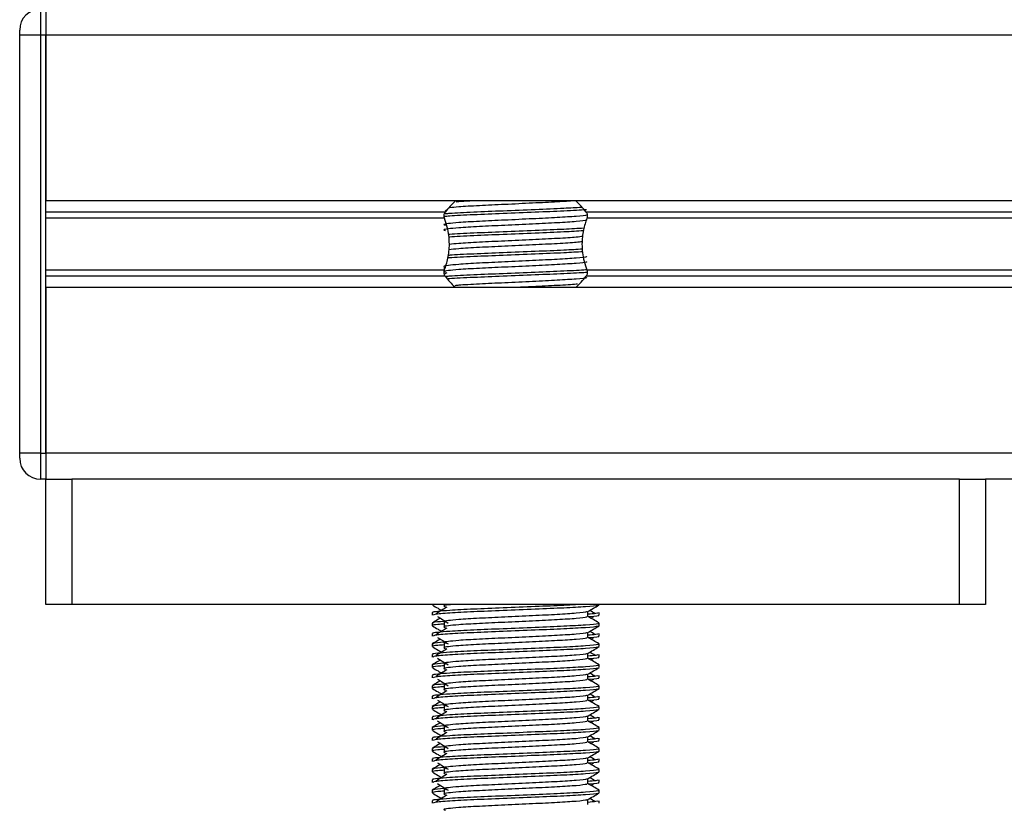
# Model space of a CAD drawing. Header units: millimetres. Extents: x 0 to 420, y 0 to 297.
# Tile 72 of 98: x 296.7 to 301.15, y 198.17 to 201.71. Entities that reach past the tile are written whole.
import ezdxf

# ---------------------------------------------------------------- set-up
doc = ezdxf.new("R2010")
doc.units = ezdxf.units.MM

msp = doc.modelspace()

# ---------------------------------------------------------------- linework, layer by layer
at = {"color": 7, "linetype": 'Continuous', "lineweight": 25}
for p, q in [((296.79372, 201.75502), (296.79372, 201.63704)), ((296.81732, 201.75502), (296.81732, 201.63704)), ((296.81732, 201.75502), (296.81732, 201.63704)), ((296.69934, 201.63704), (296.69934, 201.66064)), ((296.69934, 199.74941), (296.69934, 201.63704)), ((296.79372, 201.63704), (296.69934, 201.63704)), ((296.79372, 201.63704), (296.79372, 199.74941)), ((296.81732, 201.63704), (296.79372, 201.63704)), ((322.30033, 201.63704), (296.81732, 201.63704)), ((296.81732, 201.63704), (296.81732, 200.88907)), ((296.81732, 199.74941), (296.81732, 201.63704)), ((322.30033, 200.88907), (296.81732, 200.88907)), ((298.62236, 200.83792), (296.81732, 200.83792)), ((298.62991, 200.84664), (298.62153, 200.84151)), ((319.85821, 200.83792), (299.25944, 200.83792)), ((298.61898, 200.81082), (296.81732, 200.81082)), ((319.85482, 200.81082), (299.26283, 200.81082)), ((298.61898, 200.57563), (296.81732, 200.57563)), ((298.61772, 200.58966), (298.61772, 200.57071)), ((298.62991, 200.56349), (298.61989, 200.55735)), ((319.85482, 200.57563), (299.26283, 200.57563)), ((298.62236, 200.54854), (296.81732, 200.54854)), ((319.85821, 200.54854), (299.25944, 200.54854)), ((322.30033, 200.49739), (296.81732, 200.49739)), ((296.81732, 200.49739), (296.81732, 199.74941)), ((296.69934, 199.72582), (296.69934, 199.74941)), ((296.79372, 199.74941), (296.69934, 199.74941)), ((296.79372, 199.74941), (296.79372, 199.63144)), ((296.79372, 199.74941), (296.81732, 199.74941)), ((322.30033, 199.74941), (296.81732, 199.74941)), ((296.81732, 199.74941), (296.81732, 199.63144)), ((296.81732, 199.74941), (296.81732, 199.63144)), ((296.81732, 199.63144), (296.79372, 199.63144)), ((296.81732, 199.06515), (296.81732, 199.63144)), ((296.81732, 199.63144), (296.93529, 199.63144)), ((296.93529, 199.63144), (296.93529, 199.06515)), ((300.94651, 199.63144), (296.93529, 199.63144)), ((300.94651, 199.06515), (300.94651, 199.63144)), ((300.94651, 199.63144), (301.06449, 199.63144)), ((318.05316, 199.63144), (301.06449, 199.63144)), ((301.06449, 199.63144), (301.06449, 199.06515)), ((296.93529, 199.06515), (296.81732, 199.06515)), ((300.94651, 199.06515), (296.93529, 199.06515)), ((298.56338, 199.06515), (298.56338, 199.06389)), ((298.61772, 199.06515), (298.61772, 199.05596)), ((299.31843, 199.06389), (299.31843, 199.06515)), ((301.06449, 199.06515), (300.94651, 199.06515)), ((298.56338, 199.02848), (298.56338, 199.01671)), ((299.26734, 199.01088), (299.26734, 199.03389)), ((299.28096, 199.00349), (299.29359, 199.01122)), ((299.31843, 199.01671), (299.31843, 199.02848)), ((298.56338, 198.98127), (298.56338, 198.96951)), ((298.61772, 198.98518), (298.61772, 198.96158)), ((299.31843, 198.96951), (299.31843, 198.98127)), ((298.56338, 198.9341), (298.56338, 198.92233)), ((299.26734, 198.91649), (299.26734, 198.9395)), ((299.28096, 198.9091), (299.29359, 198.91684)), ((299.31843, 198.92233), (299.31843, 198.9341)), ((298.56338, 198.88689), (298.56338, 198.87512)), ((298.61772, 198.8908), (298.61772, 198.8672)), ((299.31843, 198.87512), (299.31843, 198.88689)), ((298.56338, 198.83972), (298.56338, 198.82795)), ((299.26734, 198.82211), (299.26734, 198.84512)), ((299.28096, 198.81472), (299.29359, 198.82246)), ((299.31843, 198.82795), (299.31843, 198.83972)), ((298.56338, 198.79251), (298.56338, 198.78074)), ((298.61772, 198.79641), (298.61772, 198.77282)), ((299.31843, 198.78074), (299.31843, 198.79251)), ((298.56338, 198.74533), (298.56338, 198.73357)), ((299.26734, 198.72773), (299.26734, 198.75074)), ((299.31843, 198.73357), (299.31843, 198.74533)), ((298.56338, 198.69813), (298.56338, 198.68636)), ((298.61772, 198.70203), (298.61772, 198.67844)), ((299.28096, 198.72034), (299.29359, 198.72808)), ((299.31843, 198.68636), (299.31843, 198.69813)), ((298.56338, 198.65095), (298.56338, 198.63919)), ((299.26734, 198.63335), (299.26734, 198.65636)), ((299.31843, 198.63919), (299.31843, 198.65095)), ((298.56338, 198.60375), (298.56338, 198.59198)), ((298.61772, 198.60765), (298.61772, 198.58406)), ((299.28096, 198.62596), (299.29359, 198.6337)), ((299.31843, 198.59198), (299.31843, 198.60375)), ((298.56338, 198.55657), (298.56338, 198.54481)), ((299.26734, 198.53897), (299.26734, 198.56198)), ((299.31843, 198.54481), (299.31843, 198.55657)), ((298.56338, 198.50937), (298.56338, 198.4976)), ((298.61772, 198.51327), (298.61772, 198.48967)), ((299.28096, 198.53158), (299.29359, 198.53932)), ((299.31843, 198.4976), (299.31843, 198.50937)), ((299.26734, 198.44459), (299.26734, 198.4676)), ((298.56338, 198.46219), (298.56338, 198.45043)), ((299.28096, 198.4372), (299.29359, 198.44493)), ((299.31843, 198.45043), (299.31843, 198.46219)), ((298.56338, 198.41499), (298.56338, 198.40322)), ((298.61772, 198.41889), (298.61772, 198.39529)), ((299.31843, 198.40322), (299.31843, 198.41499)), ((298.56338, 198.36781), (298.56338, 198.35604)), ((299.26734, 198.3502), (299.26734, 198.37322)), ((299.28096, 198.34282), (299.29359, 198.35055)), ((299.31843, 198.35604), (299.31843, 198.36781)), ((298.56338, 198.3206), (298.56338, 198.30884)), ((298.61772, 198.32451), (298.61772, 198.30091)), ((299.31843, 198.30884), (299.31843, 198.3206)), ((298.56338, 198.27343), (298.56338, 198.26166)), ((299.26734, 198.25582), (299.26734, 198.27883)), ((299.28096, 198.24843), (299.29359, 198.25617)), ((299.31843, 198.26166), (299.31843, 198.27343)), ((298.56338, 198.22622), (298.56338, 198.21445)), ((298.61772, 198.23013), (298.61772, 198.20653)), ((299.31843, 198.21445), (299.31843, 198.22622)), ((298.56338, 198.17904), (298.56338, 198.16728)), ((299.26734, 198.16144), (299.26734, 198.18445)), ((299.31843, 198.16728), (299.31843, 198.17904))]:
    msp.add_line(p, q, dxfattribs=at)
for centre, radius, start, end in [((296.79372, 201.66064), 0.09438, 90, 180), ((298.9409, 200.59413), 0.40112, 132.66793, 142.57212), ((298.9409, 200.59413), 0.40112, 37.42788, 47.33207), ((298.9409, 200.79233), 0.40112, 217.42788, 226.78945), ((298.9409, 200.79233), 0.40112, 312.66793, 322.57212), ((296.79372, 199.72582), 0.09438, 180, 270)]:
    msp.add_arc(centre, radius, start, end, dxfattribs=at)
for points, knots in [([(299.20758, 200.88916), (299.18318, 200.88743), (299.13242, 200.88383), (299.0175, 200.87852), (298.89185, 200.87227), (298.77306, 200.86707), (298.68622, 200.86188), (298.65549, 200.85858), (298.64328, 200.85727)], [0, 0, 0, 0, 0.16457721, 0.34235075, 0.52517831, 0.70097903, 0.88119793, 1, 1, 1, 1]), ([(298.75273, 200.88907), (298.72658, 200.88766), (298.69352, 200.88587), (298.67552, 200.88402), (298.67176, 200.88363)], [0, 0, 0, 0, 0.7912827, 1, 1, 1, 1]), ([(299.26155, 200.82647), (299.26194, 200.82594), (299.26367, 200.82357), (299.21923, 200.81871), (299.1339, 200.81321), (299.01787, 200.80772), (298.89188, 200.80149), (298.77257, 200.79627), (298.68439, 200.79091), (298.63358, 200.78579), (298.60985, 200.78202), (298.61911, 200.77947), (298.62323, 200.77834)], [0, 0, 0, 0, 0.0351066, 0.1561349, 0.2739528, 0.3916527, 0.5126988, 0.6290926, 0.7484115, 0.8401345, 0.9287498, 1, 1, 1, 1]), ([(298.61898, 200.81082), (298.61882, 200.81127), (298.6179, 200.81391), (298.61699, 200.81914), (298.61734, 200.82617), (298.61901, 200.83236), (298.62095, 200.83601), (298.6222, 200.83769), (298.62236, 200.83792)], [0, 0, 0, 0, 0.0508548, 0.3030287, 0.5240656, 0.7365591, 0.9653107, 1, 1, 1, 1]), ([(299.26084, 200.84874), (299.2595, 200.84859), (299.24091, 200.84647), (299.16007, 200.84271), (299.03115, 200.83721), (298.88344, 200.83098), (298.74806, 200.82578), (298.65304, 200.82109), (298.62543, 200.81833), (298.61758, 200.81755)], [0, 0, 0, 0, 0.0140301, 0.1956147, 0.3770176, 0.5635719, 0.7429639, 0.9268594, 1, 1, 1, 1]), ([(299.23807, 200.85903), (299.21321, 200.85751), (299.15771, 200.85412), (299.02941, 200.84902), (298.88397, 200.84278), (298.74762, 200.83757), (298.65813, 200.83311), (298.62927, 200.83054), (298.62275, 200.82996)], [0, 0, 0, 0, 0.1579394, 0.3525509, 0.5526889, 0.7451431, 0.9424287, 1, 1, 1, 1]), ([(299.25944, 200.83792), (299.25981, 200.8374), (299.26135, 200.83527), (299.26353, 200.83049), (299.26481, 200.82335), (299.26451, 200.8164), (299.26337, 200.81261), (299.26283, 200.81082)], [0, 0, 0, 0, 0.0786657, 0.3295798, 0.5818024, 0.802882, 1, 1, 1, 1]), ([(299.2617, 200.80405), (299.26273, 200.80314), (299.26583, 200.80039), (299.21988, 200.79512), (299.13372, 200.78962), (299.01792, 200.78412), (298.89187, 200.77789), (298.77257, 200.77267), (298.68439, 200.76731), (298.63358, 200.76219), (298.60986, 200.75842), (298.6191, 200.75588), (298.62321, 200.75475)], [0, 0, 0, 0, 0.059132, 0.1771634, 0.2920638, 0.4068492, 0.5248979, 0.6384095, 0.7547738, 0.8442256, 0.9306466, 1, 1, 1, 1]), ([(298.61898, 200.57563), (298.62471, 200.59311), (298.63672, 200.62978), (298.64408, 200.69756), (298.63569, 200.76106), (298.6235, 200.79734), (298.61898, 200.81082)], [0, 0, 0, 0, 0.2384824, 0.5002133, 0.8142029, 1, 1, 1, 1]), ([(299.26283, 200.81082), (299.2571, 200.79334), (299.24508, 200.75668), (299.23772, 200.68889), (299.24612, 200.6254), (299.2583, 200.58912), (299.26283, 200.57563)], [0, 0, 0, 0, 0.2384824, 0.5002133, 0.8142029, 1, 1, 1, 1]), ([(299.24967, 200.76531), (299.22134, 200.76357), (299.16252, 200.75996), (299.02961, 200.75464), (298.88375, 200.74839), (298.74828, 200.74319), (298.66382, 200.73909), (298.63827, 200.73689), (298.63577, 200.73668)], [0, 0, 0, 0, 0.18331591, 0.38055047, 0.58338592, 0.77843404, 0.97837864, 1, 1, 1, 1]), ([(299.24693, 200.75335), (299.21941, 200.75167), (299.16137, 200.74811), (299.02964, 200.74284), (298.88352, 200.7366), (298.74913, 200.73139), (298.66233, 200.72731), (298.63925, 200.72515), (298.63724, 200.72496)], [0, 0, 0, 0, 0.1792693, 0.37810567, 0.58258843, 0.77922061, 0.98078904, 1, 1, 1, 1]), ([(299.24176, 200.70437), (299.23385, 200.70317), (299.21281, 200.69999), (299.1321, 200.69523), (299.01839, 200.68975), (298.89164, 200.68351), (298.77301, 200.6783), (298.68405, 200.67296), (298.65211, 200.66951), (298.63856, 200.66805)], [0, 0, 0, 0, 0.0944898, 0.2513541, 0.4080614, 0.5692237, 0.724192, 0.8830549, 1, 1, 1, 1]), ([(299.24429, 200.72829), (299.23573, 200.72698), (299.21417, 200.72369), (299.13221, 200.71882), (299.01837, 200.71334), (298.89163, 200.7071), (298.77307, 200.7019), (298.6852, 200.69664), (298.65391, 200.69327), (298.64108, 200.69189)], [0, 0, 0, 0, 0.1028709, 0.2594114, 0.4157952, 0.5766249, 0.7312733, 0.8898082, 1, 1, 1, 1]), ([(299.24489, 200.65886), (299.21798, 200.65721), (299.16052, 200.65369), (299.0296, 200.64846), (298.88359, 200.64221), (298.74892, 200.63701), (298.6611, 200.63285), (298.63742, 200.6306), (298.63458, 200.63033)], [0, 0, 0, 0, 0.1744293, 0.3724463, 0.5760865, 0.7719084, 0.9726462, 1, 1, 1, 1]), ([(299.24342, 200.67057), (299.21696, 200.66895), (299.15992, 200.66546), (299.02953, 200.66026), (298.88377, 200.65401), (298.74828, 200.64881), (298.66386, 200.64471), (298.63831, 200.64251), (298.63584, 200.6423)], [0, 0, 0, 0, 0.1729956, 0.3727716, 0.5782206, 0.7757819, 0.9783028, 1, 1, 1, 1]), ([(299.26155, 200.63771), (299.26194, 200.63717), (299.26367, 200.6348), (299.21923, 200.62995), (299.1339, 200.62445), (299.01787, 200.61896), (298.89188, 200.61273), (298.77257, 200.60751), (298.68439, 200.60215), (298.63358, 200.59702), (298.60985, 200.59325), (298.61911, 200.59071), (298.62323, 200.58958)], [0, 0, 0, 0, 0.0351066, 0.1561349, 0.2739528, 0.3916527, 0.5126988, 0.6290926, 0.7484115, 0.8401345, 0.9287498, 1, 1, 1, 1]), ([(299.2617, 200.61529), (299.26273, 200.61437), (299.26583, 200.61163), (299.21988, 200.60636), (299.13372, 200.60085), (299.01792, 200.59536), (298.89187, 200.58913), (298.77257, 200.58391), (298.68439, 200.57855), (298.63358, 200.57343), (298.60986, 200.56966), (298.6191, 200.56712), (298.62321, 200.56599)], [0, 0, 0, 0, 0.059132, 0.1771634, 0.2920638, 0.4068492, 0.5248979, 0.6384095, 0.7547738, 0.8442256, 0.9306466, 1, 1, 1, 1]), ([(298.62236, 200.54854), (298.622, 200.54905), (298.62045, 200.55119), (298.61827, 200.55596), (298.617, 200.56311), (298.61729, 200.57006), (298.61844, 200.57385), (298.61898, 200.57563)], [0, 0, 0, 0, 0.0786657, 0.3295798, 0.5818024, 0.802882, 1, 1, 1, 1]), ([(299.26224, 200.57755), (299.26047, 200.57735), (299.2416, 200.57517), (299.16022, 200.57136), (299.0311, 200.56587), (298.88349, 200.55963), (298.7479, 200.55442), (298.65975, 200.55007), (298.63182, 200.5476), (298.62641, 200.54713)], [0, 0, 0, 0, 0.0192706, 0.2053589, 0.3912612, 0.5824426, 0.766284, 0.9547407, 1, 1, 1, 1]), ([(299.2645, 200.56601), (299.26204, 200.56572), (299.24272, 200.56346), (299.16042, 200.55956), (299.03112, 200.55407), (298.88318, 200.54783), (298.74907, 200.54263), (298.66132, 200.53848), (298.63775, 200.53625), (298.63506, 200.536)], [0, 0, 0, 0, 0.0275356, 0.216089, 0.4044538, 0.5981677, 0.7844444, 0.9753974, 1, 1, 1, 1]), ([(299.26283, 200.57563), (299.26298, 200.57519), (299.2639, 200.57255), (299.26482, 200.56732), (299.26446, 200.56029), (299.2628, 200.5541), (299.26086, 200.55044), (299.25961, 200.54876), (299.25944, 200.54854)], [0, 0, 0, 0, 0.0508548, 0.3030287, 0.5240656, 0.7365591, 0.9653107, 1, 1, 1, 1]), ([(299.26155, 200.54333), (299.26194, 200.54279), (299.26367, 200.54042), (299.21924, 200.53556), (299.13387, 200.53007), (299.01796, 200.52457), (298.89154, 200.51834), (298.77381, 200.51313), (298.69643, 200.50868), (298.6715, 200.50611), (298.66589, 200.50554)], [0, 0, 0, 0, 0.0448324, 0.1993902, 0.3498481, 0.5001554, 0.6547358, 0.8033751, 0.9557499, 1, 1, 1, 1]), ([(299.22098, 200.51295), (299.21877, 200.51265), (299.20201, 200.51038), (299.13072, 200.50648), (299.03489, 200.50174), (298.96889, 200.49857), (298.94422, 200.49739)], [0, 0, 0, 0, 0.0552431, 0.4192215, 0.7828355, 1, 1, 1, 1]), ([(299.2269, 199.06515), (299.2054, 199.06384), (299.15311, 199.06067), (299.02915, 199.05577), (298.88438, 199.04953), (298.74628, 199.04431), (298.64389, 199.03895), (298.5865, 199.03383), (298.56027, 199.03074), (298.56662, 199.02891), (298.5681, 199.02848)], [0, 0, 0, 0, 0.1075546, 0.2616311, 0.4200829, 0.5724514, 0.7286449, 0.8487125, 0.9647164, 1, 1, 1, 1]), ([(298.56427, 199.06294), (298.57281, 199.058), (298.58673, 199.04994), (298.60065, 199.04188), (298.60604, 199.03876)], [0, 0, 0, 0, 0.6131696, 1, 1, 1, 1]), ([(299.31392, 199.06287), (299.31363, 199.06229), (299.31242, 199.05985), (299.26365, 199.05496), (299.16388, 199.04946), (299.02995, 199.04396), (298.88431, 199.03773), (298.74583, 199.03252), (298.63686, 199.02667), (298.57118, 199.02111), (298.56913, 199.01801), (298.56827, 199.01671)], [0, 0, 0, 0, 0.0399117, 0.1661575, 0.2890582, 0.4118359, 0.5381002, 0.6595169, 0.7839817, 0.9096926, 1, 1, 1, 1]), ([(298.62991, 199.05339), (298.62187, 199.04846), (298.60578, 199.03861), (298.58973, 199.02876), (298.5817, 199.02383)], [0, 0, 0, 0, 0.49999, 1, 1, 1, 1]), ([(298.65487, 199.06515), (298.64842, 199.06455), (298.62593, 199.06246), (298.61047, 199.05956), (298.61929, 199.05702), (298.62321, 199.05588)], [0, 0, 0, 0, 0.182373, 0.6359785, 1, 1, 1, 1]), ([(299.26632, 199.03329), (299.27485, 199.03824), (299.29192, 199.04812), (299.30899, 199.058), (299.31753, 199.06294)], [0, 0, 0, 0, 0.4999356, 1, 1, 1, 1]), ([(298.60085, 199.00349), (298.59713, 199.00134), (298.58488, 198.99424), (298.57263, 198.98715), (298.56409, 198.98222)], [0, 0, 0, 0, 0.3033381, 1, 1, 1, 1]), ([(298.58822, 199.01122), (298.59626, 199.0063), (298.61235, 198.99644), (298.62841, 198.98659), (298.63643, 198.98166)], [0, 0, 0, 0, 0.5000113, 1, 1, 1, 1]), ([(299.26155, 199.03322), (299.26194, 199.03269), (299.26367, 199.03032), (299.21923, 199.02546), (299.1339, 199.01996), (299.01787, 199.01447), (298.89188, 199.00824), (298.77257, 199.00302), (298.68439, 198.99766), (298.63358, 198.99254), (298.60985, 198.98877), (298.61911, 198.98622), (298.62323, 198.98509)], [0, 0, 0, 0, 0.03510659, 0.15613494, 0.2739528, 0.39165273, 0.5126988, 0.62909257, 0.74841151, 0.84013452, 0.92874983, 1, 1, 1, 1]), ([(299.2617, 199.0108), (299.26273, 199.00989), (299.26583, 199.00715), (299.21988, 199.00187), (299.13372, 198.99637), (299.01792, 198.99087), (298.89187, 198.98464), (298.77257, 198.97942), (298.68439, 198.97407), (298.63358, 198.96894), (298.60986, 198.96518), (298.6191, 198.96263), (298.62321, 198.9615)], [0, 0, 0, 0, 0.059132, 0.1771634, 0.2920638, 0.4068492, 0.5248979, 0.6384095, 0.7547738, 0.8442256, 0.9306466, 1, 1, 1, 1]), ([(299.31371, 199.02848), (299.31392, 199.02707), (299.31428, 199.02469), (299.28097, 199.02209), (299.26734, 199.02103)], [0, 0, 0, 0, 0.5906829, 1, 1, 1, 1]), ([(299.31771, 198.98222), (299.30918, 198.98715), (299.29239, 198.99687), (299.2756, 199.00659), (299.26734, 199.01137)], [0, 0, 0, 0, 0.5083681, 1, 1, 1, 1]), ([(299.31353, 199.01671), (299.31491, 199.01627), (299.32196, 199.01401), (299.30379, 199.0112), (299.27084, 199.00909), (299.26836, 199.00893)], [0, 0, 0, 0, 0.1837303, 0.9385556, 1, 1, 1, 1]), ([(299.30011, 199.02383), (299.29208, 199.02876), (299.28397, 199.03374), (299.27585, 199.03871), (299.27577, 199.03876)], [0, 0, 0, 0, 0.9898318, 1, 1, 1, 1]), ([(299.31189, 198.98127), (299.31307, 198.98037), (299.31661, 198.97764), (299.26352, 198.97238), (299.1639, 198.96687), (299.02998, 198.96138), (298.88417, 198.95515), (298.74634, 198.94993), (298.64388, 198.94457), (298.5865, 198.93944), (298.56027, 198.93636), (298.56662, 198.93452), (298.5681, 198.9341)], [0, 0, 0, 0, 0.0610772, 0.1845123, 0.3046768, 0.4247211, 0.5481742, 0.6668878, 0.7885815, 0.8821287, 0.9725098, 1, 1, 1, 1]), ([(298.56427, 198.96856), (298.57281, 198.96362), (298.58673, 198.95556), (298.60065, 198.9475), (298.60604, 198.94438)], [0, 0, 0, 0, 0.6131696, 1, 1, 1, 1]), ([(298.61772, 198.97713), (298.60768, 198.9764), (298.57683, 198.97414), (298.56211, 198.97175), (298.56568, 198.96993), (298.56651, 198.96951)], [0, 0, 0, 0, 0.2705432, 0.831179, 1, 1, 1, 1]), ([(298.61562, 198.98901), (298.59518, 198.98727), (298.5638, 198.9846), (298.56833, 198.98213), (298.56991, 198.98127)], [0, 0, 0, 0, 0.6510435, 1, 1, 1, 1]), ([(299.31392, 198.96849), (299.31363, 198.96791), (299.31242, 198.96547), (299.26365, 198.96058), (299.16388, 198.95508), (299.02995, 198.94958), (298.88431, 198.94335), (298.74583, 198.93813), (298.63686, 198.93229), (298.57118, 198.92672), (298.56913, 198.92363), (298.56827, 198.92233)], [0, 0, 0, 0, 0.0399117, 0.1661575, 0.2890582, 0.4118359, 0.5381002, 0.6595169, 0.7839817, 0.9096926, 1, 1, 1, 1]), ([(298.62991, 198.95901), (298.62187, 198.95408), (298.60578, 198.94423), (298.58973, 198.93438), (298.5817, 198.92945)], [0, 0, 0, 0, 0.49999, 1, 1, 1, 1]), ([(299.26632, 198.93891), (299.27485, 198.94385), (299.29192, 198.95374), (299.30899, 198.96362), (299.31753, 198.96856)], [0, 0, 0, 0, 0.4999356, 1, 1, 1, 1]), ([(298.60085, 198.9091), (298.59713, 198.90695), (298.58488, 198.89986), (298.57263, 198.89277), (298.56409, 198.88783)], [0, 0, 0, 0, 0.3033381, 1, 1, 1, 1]), ([(298.58822, 198.91684), (298.59626, 198.91191), (298.61235, 198.90206), (298.62841, 198.89221), (298.63643, 198.88728)], [0, 0, 0, 0, 0.5000113, 1, 1, 1, 1]), ([(299.26155, 198.93884), (299.26194, 198.93831), (299.26367, 198.93594), (299.21923, 198.93108), (299.1339, 198.92558), (299.01787, 198.92009), (298.89188, 198.91386), (298.77257, 198.90864), (298.68439, 198.90328), (298.63358, 198.89816), (298.60985, 198.89439), (298.61911, 198.89184), (298.62323, 198.89071)], [0, 0, 0, 0, 0.03510659, 0.15613494, 0.2739528, 0.39165273, 0.5126988, 0.62909257, 0.74841151, 0.84013452, 0.92874983, 1, 1, 1, 1]), ([(299.2617, 198.91642), (299.26273, 198.91551), (299.26583, 198.91276), (299.21988, 198.90749), (299.13372, 198.90198), (299.01792, 198.89649), (298.89187, 198.89026), (298.77257, 198.88504), (298.68439, 198.87968), (298.63358, 198.87456), (298.60986, 198.87079), (298.6191, 198.86825), (298.62321, 198.86712)], [0, 0, 0, 0, 0.059132, 0.1771634, 0.2920638, 0.4068492, 0.5248979, 0.6384095, 0.7547738, 0.8442256, 0.9306466, 1, 1, 1, 1]), ([(299.31371, 198.9341), (299.31392, 198.93269), (299.31428, 198.9303), (299.28097, 198.92771), (299.26734, 198.92665)], [0, 0, 0, 0, 0.5906829, 1, 1, 1, 1]), ([(299.31771, 198.88783), (299.30918, 198.89277), (299.29239, 198.90249), (299.2756, 198.91221), (299.26734, 198.91698)], [0, 0, 0, 0, 0.50836813, 1, 1, 1, 1]), ([(299.31353, 198.92233), (299.31491, 198.92189), (299.32196, 198.91963), (299.30379, 198.91682), (299.27084, 198.91471), (299.26836, 198.91455)], [0, 0, 0, 0, 0.1837303, 0.9385556, 1, 1, 1, 1]), ([(299.30011, 198.92945), (299.29208, 198.93438), (299.28397, 198.93935), (299.27585, 198.94433), (299.27577, 198.94438)], [0, 0, 0, 0, 0.9898318, 1, 1, 1, 1]), ([(299.31189, 198.88689), (299.31307, 198.88599), (299.31661, 198.88326), (299.26352, 198.878), (299.1639, 198.87249), (299.02998, 198.867), (298.88417, 198.86077), (298.74634, 198.85555), (298.64388, 198.85019), (298.5865, 198.84506), (298.56027, 198.84197), (298.56662, 198.84014), (298.5681, 198.83972)], [0, 0, 0, 0, 0.0610772, 0.18451233, 0.30467677, 0.42472105, 0.54817425, 0.66688778, 0.78858149, 0.88212869, 0.97250981, 1, 1, 1, 1]), ([(298.56427, 198.87418), (298.57281, 198.86924), (298.58673, 198.86118), (298.60065, 198.85312), (298.60604, 198.85)], [0, 0, 0, 0, 0.6131696, 1, 1, 1, 1]), ([(298.61772, 198.88275), (298.60768, 198.88202), (298.57683, 198.87976), (298.56211, 198.87737), (298.56568, 198.87555), (298.56651, 198.87512)], [0, 0, 0, 0, 0.2705432, 0.831179, 1, 1, 1, 1]), ([(298.61562, 198.89463), (298.59518, 198.89289), (298.5638, 198.89022), (298.56833, 198.88775), (298.56991, 198.88689)], [0, 0, 0, 0, 0.6510435, 1, 1, 1, 1]), ([(299.31392, 198.87411), (299.31363, 198.87353), (299.31242, 198.87109), (299.26365, 198.8662), (299.16388, 198.86069), (299.02995, 198.8552), (298.88431, 198.84897), (298.74583, 198.84375), (298.63686, 198.83791), (298.57118, 198.83234), (298.56913, 198.82925), (298.56827, 198.82795)], [0, 0, 0, 0, 0.0399117, 0.1661575, 0.2890582, 0.4118359, 0.5381002, 0.6595169, 0.7839817, 0.9096926, 1, 1, 1, 1]), ([(298.62991, 198.86463), (298.62187, 198.8597), (298.60578, 198.84985), (298.58973, 198.84), (298.5817, 198.83507)], [0, 0, 0, 0, 0.49999, 1, 1, 1, 1]), ([(299.26632, 198.84453), (299.27485, 198.84947), (299.29192, 198.85936), (299.30899, 198.86924), (299.31753, 198.87418)], [0, 0, 0, 0, 0.4999356, 1, 1, 1, 1]), ([(298.58822, 198.82246), (298.59626, 198.81753), (298.61235, 198.80768), (298.62841, 198.79783), (298.63643, 198.7929)], [0, 0, 0, 0, 0.50001135, 1, 1, 1, 1]), ([(299.26155, 198.84446), (299.26194, 198.84393), (299.26367, 198.84155), (299.21923, 198.8367), (299.1339, 198.8312), (299.01787, 198.82571), (298.89188, 198.81948), (298.77257, 198.81426), (298.68439, 198.8089), (298.63358, 198.80378), (298.60985, 198.80001), (298.61911, 198.79746), (298.62323, 198.79633)], [0, 0, 0, 0, 0.03510659, 0.15613494, 0.2739528, 0.39165273, 0.5126988, 0.62909257, 0.74841151, 0.84013452, 0.92874983, 1, 1, 1, 1]), ([(299.2617, 198.82204), (299.26273, 198.82113), (299.26583, 198.81838), (299.21988, 198.81311), (299.13372, 198.8076), (299.01792, 198.80211), (298.89187, 198.79588), (298.77257, 198.79066), (298.68439, 198.7853), (298.63358, 198.78018), (298.60986, 198.77641), (298.6191, 198.77387), (298.62321, 198.77274)], [0, 0, 0, 0, 0.05913196, 0.17716337, 0.29206379, 0.4068492, 0.5248979, 0.63840949, 0.75477382, 0.84422556, 0.93064656, 1, 1, 1, 1]), ([(299.31371, 198.83972), (299.31392, 198.83831), (299.31428, 198.83592), (299.28097, 198.83333), (299.26734, 198.83227)], [0, 0, 0, 0, 0.5906829, 1, 1, 1, 1]), ([(299.31771, 198.79345), (299.30918, 198.79839), (299.29239, 198.80811), (299.2756, 198.81783), (299.26734, 198.8226)], [0, 0, 0, 0, 0.5083681, 1, 1, 1, 1]), ([(299.31353, 198.82795), (299.31491, 198.82751), (299.32196, 198.82525), (299.30379, 198.82243), (299.27084, 198.82032), (299.26836, 198.82016)], [0, 0, 0, 0, 0.1837303, 0.9385556, 1, 1, 1, 1]), ([(299.30011, 198.83507), (299.29208, 198.84), (299.28397, 198.84497), (299.27585, 198.84995), (299.27577, 198.85)], [0, 0, 0, 0, 0.98983176, 1, 1, 1, 1]), ([(299.31189, 198.79251), (299.31307, 198.79161), (299.31661, 198.78888), (299.26352, 198.78362), (299.1639, 198.77811), (299.02998, 198.77262), (298.88417, 198.76639), (298.74634, 198.76117), (298.64388, 198.75581), (298.5865, 198.75068), (298.56027, 198.74759), (298.56662, 198.74576), (298.5681, 198.74533)], [0, 0, 0, 0, 0.0610772, 0.18451233, 0.30467677, 0.42472105, 0.54817425, 0.66688778, 0.78858149, 0.88212869, 0.97250981, 1, 1, 1, 1]), ([(298.60085, 198.81472), (298.59713, 198.81257), (298.58488, 198.80548), (298.57263, 198.79839), (298.56409, 198.79345)], [0, 0, 0, 0, 0.30333814, 1, 1, 1, 1]), ([(298.56427, 198.77979), (298.57281, 198.77485), (298.58673, 198.7668), (298.60065, 198.75874), (298.60604, 198.75562)], [0, 0, 0, 0, 0.6131696, 1, 1, 1, 1]), ([(298.61772, 198.78837), (298.60768, 198.78764), (298.57683, 198.78538), (298.56211, 198.78298), (298.56568, 198.78116), (298.56651, 198.78074)], [0, 0, 0, 0, 0.2705432, 0.831179, 1, 1, 1, 1]), ([(298.61562, 198.80024), (298.59518, 198.79851), (298.5638, 198.79583), (298.56833, 198.79337), (298.56991, 198.79251)], [0, 0, 0, 0, 0.6510435, 1, 1, 1, 1]), ([(299.31392, 198.77973), (299.31363, 198.77914), (299.31242, 198.77671), (299.26365, 198.77182), (299.16388, 198.76631), (299.02995, 198.76082), (298.88431, 198.75459), (298.74583, 198.74937), (298.63686, 198.74353), (298.57118, 198.73796), (298.56913, 198.73486), (298.56827, 198.73357)], [0, 0, 0, 0, 0.0399117, 0.1661575, 0.2890582, 0.4118359, 0.5381002, 0.6595169, 0.7839817, 0.9096926, 1, 1, 1, 1]), ([(299.26632, 198.75015), (299.27485, 198.75509), (299.29192, 198.76497), (299.30899, 198.77485), (299.31753, 198.77979)], [0, 0, 0, 0, 0.4999356, 1, 1, 1, 1]), ([(298.62991, 198.77025), (298.62187, 198.76532), (298.60578, 198.75547), (298.58973, 198.74562), (298.5817, 198.74069)], [0, 0, 0, 0, 0.49999, 1, 1, 1, 1]), ([(299.26155, 198.75008), (299.26194, 198.74954), (299.26367, 198.74717), (299.21923, 198.74232), (299.1339, 198.73682), (299.01787, 198.73132), (298.89188, 198.7251), (298.77257, 198.71987), (298.68439, 198.71452), (298.63358, 198.70939), (298.60985, 198.70562), (298.61911, 198.70308), (298.62323, 198.70195)], [0, 0, 0, 0, 0.03510659, 0.15613494, 0.2739528, 0.39165273, 0.5126988, 0.62909257, 0.74841151, 0.84013452, 0.92874983, 1, 1, 1, 1]), ([(299.31371, 198.74533), (299.31392, 198.74393), (299.31428, 198.74154), (299.28097, 198.73895), (299.26734, 198.73789)], [0, 0, 0, 0, 0.5906829, 1, 1, 1, 1]), ([(299.31353, 198.73357), (299.31491, 198.73313), (299.32196, 198.73087), (299.30379, 198.72805), (299.27084, 198.72594), (299.26836, 198.72578)], [0, 0, 0, 0, 0.1837303, 0.9385556, 1, 1, 1, 1]), ([(299.30011, 198.74069), (299.29208, 198.74562), (299.28397, 198.75059), (299.27585, 198.75557), (299.27577, 198.75562)], [0, 0, 0, 0, 0.9898318, 1, 1, 1, 1]), ([(299.31189, 198.69813), (299.31307, 198.69723), (299.31661, 198.69449), (299.26352, 198.68923), (299.1639, 198.68373), (299.02998, 198.67824), (298.88417, 198.67201), (298.74634, 198.66678), (298.64388, 198.66143), (298.5865, 198.6563), (298.56027, 198.65321), (298.56662, 198.65138), (298.5681, 198.65095)], [0, 0, 0, 0, 0.0610772, 0.1845123, 0.3046768, 0.4247211, 0.5481742, 0.6668878, 0.7885815, 0.8821287, 0.9725098, 1, 1, 1, 1]), ([(298.60085, 198.72034), (298.59713, 198.71819), (298.58488, 198.7111), (298.57263, 198.70401), (298.56409, 198.69907)], [0, 0, 0, 0, 0.3033381, 1, 1, 1, 1]), ([(298.61772, 198.69399), (298.60768, 198.69325), (298.57683, 198.691), (298.56211, 198.6886), (298.56568, 198.68678), (298.56651, 198.68636)], [0, 0, 0, 0, 0.2705432, 0.831179, 1, 1, 1, 1]), ([(298.61562, 198.70586), (298.59518, 198.70412), (298.5638, 198.70145), (298.56833, 198.69899), (298.56991, 198.69813)], [0, 0, 0, 0, 0.6510435, 1, 1, 1, 1]), ([(298.58822, 198.72808), (298.59626, 198.72315), (298.61235, 198.7133), (298.62841, 198.70344), (298.63643, 198.69852)], [0, 0, 0, 0, 0.5000113, 1, 1, 1, 1]), ([(299.2617, 198.72766), (299.26273, 198.72674), (299.26583, 198.724), (299.21988, 198.71873), (299.13372, 198.71322), (299.01792, 198.70773), (298.89187, 198.7015), (298.77257, 198.69628), (298.68439, 198.69092), (298.63358, 198.6858), (298.60986, 198.68203), (298.6191, 198.67949), (298.62321, 198.67836)], [0, 0, 0, 0, 0.059132, 0.1771634, 0.2920638, 0.4068492, 0.5248979, 0.6384095, 0.7547738, 0.8442256, 0.9306466, 1, 1, 1, 1]), ([(299.31771, 198.69907), (299.30918, 198.70401), (299.29239, 198.71373), (299.2756, 198.72344), (299.26734, 198.72822)], [0, 0, 0, 0, 0.5083681, 1, 1, 1, 1]), ([(298.56427, 198.68541), (298.57281, 198.68047), (298.58673, 198.67242), (298.60065, 198.66436), (298.60604, 198.66124)], [0, 0, 0, 0, 0.6131696, 1, 1, 1, 1]), ([(299.31392, 198.68535), (299.31363, 198.68476), (299.31242, 198.68233), (299.26365, 198.67743), (299.16388, 198.67193), (299.02995, 198.66644), (298.88431, 198.66021), (298.74583, 198.65499), (298.63686, 198.64915), (298.57118, 198.64358), (298.56913, 198.64048), (298.56827, 198.63919)], [0, 0, 0, 0, 0.0399117, 0.1661575, 0.2890582, 0.4118359, 0.5381002, 0.6595169, 0.7839817, 0.9096926, 1, 1, 1, 1]), ([(298.62991, 198.67586), (298.62187, 198.67094), (298.60578, 198.66109), (298.58973, 198.65123), (298.5817, 198.64631)], [0, 0, 0, 0, 0.49998997, 1, 1, 1, 1]), ([(299.26155, 198.6557), (299.26194, 198.65516), (299.26367, 198.65279), (299.21923, 198.64793), (299.1339, 198.64244), (299.01787, 198.63694), (298.89188, 198.63071), (298.77257, 198.62549), (298.68439, 198.62013), (298.63358, 198.61501), (298.60985, 198.61124), (298.61911, 198.6087), (298.62323, 198.60756)], [0, 0, 0, 0, 0.03510659, 0.15613494, 0.2739528, 0.39165273, 0.5126988, 0.62909257, 0.74841151, 0.84013452, 0.92874983, 1, 1, 1, 1]), ([(299.26632, 198.65577), (299.27485, 198.66071), (299.29192, 198.67059), (299.30899, 198.68047), (299.31753, 198.68541)], [0, 0, 0, 0, 0.4999356, 1, 1, 1, 1]), ([(299.31371, 198.65095), (299.31392, 198.64954), (299.31428, 198.64716), (299.28097, 198.64457), (299.26734, 198.6435)], [0, 0, 0, 0, 0.5906829, 1, 1, 1, 1]), ([(299.30011, 198.64631), (299.29208, 198.65123), (299.28397, 198.65621), (299.27585, 198.66119), (299.27577, 198.66124)], [0, 0, 0, 0, 0.9898318, 1, 1, 1, 1]), ([(299.31189, 198.60375), (299.31307, 198.60284), (299.31661, 198.60011), (299.26352, 198.59485), (299.1639, 198.58935), (299.02998, 198.58385), (298.88417, 198.57762), (298.74634, 198.5724), (298.64388, 198.56705), (298.5865, 198.56192), (298.56027, 198.55883), (298.56662, 198.557), (298.5681, 198.55657)], [0, 0, 0, 0, 0.0610772, 0.1845123, 0.3046768, 0.4247211, 0.5481742, 0.6668878, 0.7885815, 0.8821287, 0.9725098, 1, 1, 1, 1]), ([(298.60085, 198.62596), (298.59713, 198.62381), (298.58488, 198.61672), (298.57263, 198.60963), (298.56409, 198.60469)], [0, 0, 0, 0, 0.3033381, 1, 1, 1, 1]), ([(298.61772, 198.59961), (298.60768, 198.59887), (298.57683, 198.59662), (298.56211, 198.59422), (298.56568, 198.5924), (298.56651, 198.59198)], [0, 0, 0, 0, 0.2705432, 0.831179, 1, 1, 1, 1]), ([(298.61562, 198.61148), (298.59518, 198.60974), (298.5638, 198.60707), (298.56833, 198.60461), (298.56991, 198.60375)], [0, 0, 0, 0, 0.6510435, 1, 1, 1, 1]), ([(298.58822, 198.6337), (298.59626, 198.62877), (298.61235, 198.61892), (298.62841, 198.60906), (298.63643, 198.60414)], [0, 0, 0, 0, 0.5000113, 1, 1, 1, 1]), ([(299.2617, 198.63328), (299.26273, 198.63236), (299.26583, 198.62962), (299.21988, 198.62435), (299.13372, 198.61884), (299.01792, 198.61335), (298.89187, 198.60712), (298.77257, 198.6019), (298.68439, 198.59654), (298.63358, 198.59142), (298.60986, 198.58765), (298.6191, 198.58511), (298.62321, 198.58397)], [0, 0, 0, 0, 0.059132, 0.1771634, 0.2920638, 0.4068492, 0.5248979, 0.6384095, 0.7547738, 0.8442256, 0.9306466, 1, 1, 1, 1]), ([(299.31771, 198.60469), (299.30918, 198.60963), (299.29239, 198.61934), (299.2756, 198.62906), (299.26734, 198.63384)], [0, 0, 0, 0, 0.5083681, 1, 1, 1, 1]), ([(299.31353, 198.63919), (299.31491, 198.63875), (299.32196, 198.63649), (299.30379, 198.63367), (299.27084, 198.63156), (299.26836, 198.6314)], [0, 0, 0, 0, 0.1837303, 0.9385556, 1, 1, 1, 1]), ([(298.56427, 198.59103), (298.57281, 198.58609), (298.58673, 198.57803), (298.60065, 198.56997), (298.60604, 198.56686)], [0, 0, 0, 0, 0.6131696, 1, 1, 1, 1]), ([(299.31392, 198.59097), (299.31363, 198.59038), (299.31242, 198.58794), (299.26365, 198.58305), (299.16388, 198.57755), (299.02995, 198.57206), (298.88431, 198.56583), (298.74583, 198.56061), (298.63686, 198.55477), (298.57118, 198.5492), (298.56913, 198.5461), (298.56827, 198.54481)], [0, 0, 0, 0, 0.0399117, 0.1661575, 0.2890582, 0.4118359, 0.5381002, 0.6595169, 0.7839817, 0.9096926, 1, 1, 1, 1]), ([(298.62991, 198.58148), (298.62187, 198.57656), (298.60578, 198.5667), (298.58973, 198.55685), (298.5817, 198.55193)], [0, 0, 0, 0, 0.49999, 1, 1, 1, 1]), ([(299.26155, 198.56131), (299.26194, 198.56078), (299.26367, 198.55841), (299.21923, 198.55355), (299.1339, 198.54806), (299.01787, 198.54256), (298.89188, 198.53633), (298.77257, 198.53111), (298.68439, 198.52575), (298.63358, 198.52063), (298.60985, 198.51686), (298.61911, 198.51432), (298.62323, 198.51318)], [0, 0, 0, 0, 0.03510659, 0.15613494, 0.2739528, 0.39165273, 0.5126988, 0.62909257, 0.74841151, 0.84013452, 0.92874983, 1, 1, 1, 1]), ([(299.26632, 198.56139), (299.27485, 198.56633), (299.29192, 198.57621), (299.30899, 198.58609), (299.31753, 198.59103)], [0, 0, 0, 0, 0.4999356, 1, 1, 1, 1]), ([(299.31371, 198.55657), (299.31392, 198.55516), (299.31428, 198.55278), (299.28097, 198.55018), (299.26734, 198.54912)], [0, 0, 0, 0, 0.5906829, 1, 1, 1, 1]), ([(299.30011, 198.55193), (299.29208, 198.55685), (299.28397, 198.56183), (299.27585, 198.56681), (299.27577, 198.56686)], [0, 0, 0, 0, 0.9898318, 1, 1, 1, 1]), ([(299.31189, 198.50937), (299.31307, 198.50846), (299.31661, 198.50573), (299.26352, 198.50047), (299.1639, 198.49496), (299.02998, 198.48947), (298.88417, 198.48324), (298.74634, 198.47802), (298.64388, 198.47267), (298.5865, 198.46754), (298.56027, 198.46445), (298.56662, 198.46262), (298.5681, 198.46219)], [0, 0, 0, 0, 0.0610772, 0.1845123, 0.3046768, 0.4247211, 0.5481742, 0.6668878, 0.7885815, 0.8821287, 0.9725098, 1, 1, 1, 1]), ([(298.60085, 198.53158), (298.59713, 198.52943), (298.58488, 198.52234), (298.57263, 198.51525), (298.56409, 198.51031)], [0, 0, 0, 0, 0.3033381, 1, 1, 1, 1]), ([(298.61562, 198.5171), (298.59518, 198.51536), (298.5638, 198.51269), (298.56833, 198.51023), (298.56991, 198.50937)], [0, 0, 0, 0, 0.6510435, 1, 1, 1, 1]), ([(298.58822, 198.53932), (298.59626, 198.53439), (298.61235, 198.52454), (298.62841, 198.51468), (298.63643, 198.50976)], [0, 0, 0, 0, 0.5000113, 1, 1, 1, 1]), ([(299.2617, 198.5389), (299.26273, 198.53798), (299.26583, 198.53524), (299.21988, 198.52997), (299.13372, 198.52446), (299.01792, 198.51897), (298.89187, 198.51274), (298.77257, 198.50752), (298.68439, 198.50216), (298.63358, 198.49704), (298.60986, 198.49327), (298.6191, 198.49073), (298.62321, 198.48959)], [0, 0, 0, 0, 0.059132, 0.1771634, 0.2920638, 0.4068492, 0.5248979, 0.6384095, 0.7547738, 0.8442256, 0.9306466, 1, 1, 1, 1]), ([(299.31771, 198.51031), (299.30918, 198.51525), (299.29239, 198.52496), (299.2756, 198.53468), (299.26734, 198.53946)], [0, 0, 0, 0, 0.5083681, 1, 1, 1, 1]), ([(299.31353, 198.54481), (299.31491, 198.54436), (299.32196, 198.54211), (299.30379, 198.53929), (299.27084, 198.53718), (299.26836, 198.53702)], [0, 0, 0, 0, 0.1837303, 0.9385556, 1, 1, 1, 1]), ([(298.56427, 198.49665), (298.57281, 198.49171), (298.58673, 198.48365), (298.60065, 198.47559), (298.60604, 198.47247)], [0, 0, 0, 0, 0.61316957, 1, 1, 1, 1]), ([(298.61772, 198.50523), (298.60768, 198.50449), (298.57683, 198.50223), (298.56211, 198.49984), (298.56568, 198.49802), (298.56651, 198.4976)], [0, 0, 0, 0, 0.2705432, 0.831179, 1, 1, 1, 1]), ([(299.31392, 198.49658), (299.31363, 198.496), (299.31242, 198.49356), (299.26365, 198.48867), (299.16388, 198.48317), (299.02995, 198.47767), (298.88431, 198.47144), (298.74583, 198.46623), (298.63686, 198.46038), (298.57118, 198.45482), (298.56913, 198.45172), (298.56827, 198.45043)], [0, 0, 0, 0, 0.03991172, 0.16615754, 0.28905819, 0.41183595, 0.53810024, 0.65951695, 0.7839817, 0.90969264, 1, 1, 1, 1]), ([(298.62991, 198.4871), (298.62187, 198.48217), (298.60578, 198.47232), (298.58973, 198.46247), (298.5817, 198.45754)], [0, 0, 0, 0, 0.49999, 1, 1, 1, 1]), ([(299.26155, 198.46693), (299.26194, 198.4664), (299.26367, 198.46403), (299.21923, 198.45917), (299.1339, 198.45368), (299.01787, 198.44818), (298.89188, 198.44195), (298.77257, 198.43673), (298.68439, 198.43137), (298.63358, 198.42625), (298.60985, 198.42248), (298.61911, 198.41993), (298.62323, 198.4188)], [0, 0, 0, 0, 0.0351066, 0.1561349, 0.2739528, 0.3916527, 0.5126988, 0.6290926, 0.7484115, 0.8401345, 0.9287498, 1, 1, 1, 1]), ([(299.26632, 198.46701), (299.27485, 198.47195), (299.29192, 198.48183), (299.30899, 198.49171), (299.31753, 198.49665)], [0, 0, 0, 0, 0.4999356, 1, 1, 1, 1]), ([(299.30011, 198.45754), (299.29208, 198.46247), (299.28397, 198.46745), (299.27585, 198.47242), (299.27577, 198.47247)], [0, 0, 0, 0, 0.9898318, 1, 1, 1, 1]), ([(298.60085, 198.4372), (298.59713, 198.43505), (298.58488, 198.42795), (298.57263, 198.42087), (298.56409, 198.41593)], [0, 0, 0, 0, 0.3033381, 1, 1, 1, 1]), ([(298.61562, 198.42272), (298.59518, 198.42098), (298.5638, 198.41831), (298.56833, 198.41585), (298.56991, 198.41499)], [0, 0, 0, 0, 0.6510435, 1, 1, 1, 1]), ([(298.58822, 198.44493), (298.59626, 198.44001), (298.61235, 198.43015), (298.62841, 198.4203), (298.63643, 198.41537)], [0, 0, 0, 0, 0.5000113, 1, 1, 1, 1]), ([(299.2617, 198.44451), (299.26273, 198.4436), (299.26583, 198.44086), (299.21988, 198.43558), (299.13372, 198.43008), (299.01792, 198.42459), (298.89187, 198.41835), (298.77257, 198.41313), (298.68439, 198.40778), (298.63358, 198.40265), (298.60986, 198.39889), (298.6191, 198.39634), (298.62321, 198.39521)], [0, 0, 0, 0, 0.059132, 0.1771634, 0.2920638, 0.4068492, 0.5248979, 0.6384095, 0.7547738, 0.8442256, 0.9306466, 1, 1, 1, 1]), ([(299.31371, 198.46219), (299.31392, 198.46078), (299.31428, 198.4584), (299.28097, 198.4558), (299.26734, 198.45474)], [0, 0, 0, 0, 0.5906829, 1, 1, 1, 1]), ([(299.31771, 198.41593), (299.30918, 198.42087), (299.29239, 198.43058), (299.2756, 198.4403), (299.26734, 198.44508)], [0, 0, 0, 0, 0.5083681, 1, 1, 1, 1]), ([(299.31353, 198.45043), (299.31491, 198.44998), (299.32196, 198.44773), (299.30379, 198.44491), (299.27084, 198.4428), (299.26836, 198.44264)], [0, 0, 0, 0, 0.1837303, 0.9385556, 1, 1, 1, 1]), ([(299.31189, 198.41499), (299.31307, 198.41408), (299.31661, 198.41135), (299.26352, 198.40609), (299.1639, 198.40058), (299.02998, 198.39509), (298.88417, 198.38886), (298.74634, 198.38364), (298.64388, 198.37828), (298.5865, 198.37315), (298.56027, 198.37007), (298.56662, 198.36824), (298.5681, 198.36781)], [0, 0, 0, 0, 0.0610772, 0.1845123, 0.3046768, 0.4247211, 0.5481742, 0.6668878, 0.7885815, 0.8821287, 0.9725098, 1, 1, 1, 1]), ([(298.56427, 198.40227), (298.57281, 198.39733), (298.58673, 198.38927), (298.60065, 198.38121), (298.60604, 198.37809)], [0, 0, 0, 0, 0.6131696, 1, 1, 1, 1]), ([(298.61772, 198.41084), (298.60768, 198.41011), (298.57683, 198.40785), (298.56211, 198.40546), (298.56568, 198.40364), (298.56651, 198.40322)], [0, 0, 0, 0, 0.2705432, 0.831179, 1, 1, 1, 1]), ([(299.31392, 198.4022), (299.31363, 198.40162), (299.31242, 198.39918), (299.26365, 198.39429), (299.16388, 198.38879), (299.02995, 198.38329), (298.88431, 198.37706), (298.74583, 198.37185), (298.63686, 198.366), (298.57118, 198.36043), (298.56913, 198.35734), (298.56827, 198.35604)], [0, 0, 0, 0, 0.0399117, 0.1661575, 0.2890582, 0.4118359, 0.5381002, 0.6595169, 0.7839817, 0.9096926, 1, 1, 1, 1]), ([(298.62991, 198.39272), (298.62187, 198.38779), (298.60578, 198.37794), (298.58973, 198.36809), (298.5817, 198.36316)], [0, 0, 0, 0, 0.49998997, 1, 1, 1, 1]), ([(299.26632, 198.37262), (299.27485, 198.37757), (299.29192, 198.38745), (299.30899, 198.39733), (299.31753, 198.40227)], [0, 0, 0, 0, 0.49993563, 1, 1, 1, 1]), ([(299.30011, 198.36316), (299.29208, 198.36809), (299.28397, 198.37307), (299.27585, 198.37804), (299.27577, 198.37809)], [0, 0, 0, 0, 0.9898318, 1, 1, 1, 1]), ([(298.60085, 198.34282), (298.59713, 198.34066), (298.58488, 198.33357), (298.57263, 198.32648), (298.56409, 198.32155)], [0, 0, 0, 0, 0.3033381, 1, 1, 1, 1]), ([(298.58822, 198.35055), (298.59626, 198.34563), (298.61235, 198.33577), (298.62841, 198.32592), (298.63643, 198.32099)], [0, 0, 0, 0, 0.50001135, 1, 1, 1, 1]), ([(299.26155, 198.37255), (299.26194, 198.37202), (299.26367, 198.36965), (299.21923, 198.36479), (299.1339, 198.35929), (299.01787, 198.3538), (298.89188, 198.34757), (298.77257, 198.34235), (298.68439, 198.33699), (298.63358, 198.33187), (298.60985, 198.3281), (298.61911, 198.32555), (298.62323, 198.32442)], [0, 0, 0, 0, 0.0351066, 0.1561349, 0.2739528, 0.3916527, 0.5126988, 0.6290926, 0.7484115, 0.8401345, 0.9287498, 1, 1, 1, 1]), ([(299.2617, 198.35013), (299.26273, 198.34922), (299.26583, 198.34647), (299.21988, 198.3412), (299.13372, 198.3357), (299.01792, 198.3302), (298.89187, 198.32397), (298.77257, 198.31875), (298.68439, 198.31339), (298.63358, 198.30827), (298.60986, 198.3045), (298.6191, 198.30196), (298.62321, 198.30083)], [0, 0, 0, 0, 0.059132, 0.1771634, 0.2920638, 0.4068492, 0.5248979, 0.6384095, 0.7547738, 0.8442256, 0.9306466, 1, 1, 1, 1]), ([(299.31371, 198.36781), (299.31392, 198.3664), (299.31428, 198.36402), (299.28097, 198.36142), (299.26734, 198.36036)], [0, 0, 0, 0, 0.5906829, 1, 1, 1, 1]), ([(299.31771, 198.32155), (299.30918, 198.32648), (299.29239, 198.3362), (299.2756, 198.34592), (299.26734, 198.3507)], [0, 0, 0, 0, 0.5083681, 1, 1, 1, 1]), ([(299.31353, 198.35604), (299.31491, 198.3556), (299.32196, 198.35334), (299.30379, 198.35053), (299.27084, 198.34842), (299.26836, 198.34826)], [0, 0, 0, 0, 0.1837303, 0.9385556, 1, 1, 1, 1]), ([(299.31189, 198.3206), (299.31307, 198.3197), (299.31661, 198.31697), (299.26352, 198.31171), (299.1639, 198.3062), (299.02998, 198.30071), (298.88417, 198.29448), (298.74634, 198.28926), (298.64388, 198.2839), (298.5865, 198.27877), (298.56027, 198.27569), (298.56662, 198.27385), (298.5681, 198.27343)], [0, 0, 0, 0, 0.0610772, 0.18451233, 0.30467677, 0.42472105, 0.54817425, 0.66688778, 0.78858149, 0.88212869, 0.97250981, 1, 1, 1, 1]), ([(298.56427, 198.30789), (298.57281, 198.30295), (298.58673, 198.29489), (298.60065, 198.28683), (298.60604, 198.28371)], [0, 0, 0, 0, 0.6131696, 1, 1, 1, 1]), ([(298.61772, 198.31646), (298.60768, 198.31573), (298.57683, 198.31347), (298.56211, 198.31108), (298.56568, 198.30926), (298.56651, 198.30884)], [0, 0, 0, 0, 0.2705432, 0.831179, 1, 1, 1, 1]), ([(298.61562, 198.32834), (298.59518, 198.3266), (298.5638, 198.32393), (298.56833, 198.32146), (298.56991, 198.3206)], [0, 0, 0, 0, 0.6510435, 1, 1, 1, 1]), ([(299.31392, 198.30782), (299.31363, 198.30724), (299.31242, 198.3048), (299.26365, 198.29991), (299.16388, 198.2944), (299.02995, 198.28891), (298.88431, 198.28268), (298.74583, 198.27746), (298.63686, 198.27162), (298.57118, 198.26605), (298.56913, 198.26296), (298.56827, 198.26166)], [0, 0, 0, 0, 0.0399117, 0.1661575, 0.2890582, 0.4118359, 0.5381002, 0.6595169, 0.7839817, 0.9096926, 1, 1, 1, 1]), ([(298.62991, 198.29834), (298.62187, 198.29341), (298.60578, 198.28356), (298.58973, 198.27371), (298.5817, 198.26878)], [0, 0, 0, 0, 0.49999, 1, 1, 1, 1]), ([(299.26632, 198.27824), (299.27485, 198.28318), (299.29192, 198.29307), (299.30899, 198.30295), (299.31753, 198.30789)], [0, 0, 0, 0, 0.4999356, 1, 1, 1, 1]), ([(298.60085, 198.24843), (298.59713, 198.24628), (298.58488, 198.23919), (298.57263, 198.2321), (298.56409, 198.22716)], [0, 0, 0, 0, 0.3033381, 1, 1, 1, 1]), ([(298.58822, 198.25617), (298.59626, 198.25124), (298.61235, 198.24139), (298.62841, 198.23154), (298.63643, 198.22661)], [0, 0, 0, 0, 0.5000113, 1, 1, 1, 1]), ([(299.26155, 198.27817), (299.26194, 198.27764), (299.26367, 198.27527), (299.21923, 198.27041), (299.1339, 198.26491), (299.01787, 198.25942), (298.89188, 198.25319), (298.77257, 198.24797), (298.68439, 198.24261), (298.63358, 198.23749), (298.60985, 198.23372), (298.61911, 198.23117), (298.62323, 198.23004)], [0, 0, 0, 0, 0.0351066, 0.1561349, 0.2739528, 0.3916527, 0.5126988, 0.6290926, 0.7484115, 0.8401345, 0.9287498, 1, 1, 1, 1]), ([(299.2617, 198.25575), (299.26273, 198.25484), (299.26583, 198.25209), (299.21988, 198.24682), (299.13372, 198.24131), (299.01792, 198.23582), (298.89187, 198.22959), (298.77257, 198.22437), (298.68439, 198.21901), (298.63358, 198.21389), (298.60986, 198.21012), (298.6191, 198.20758), (298.62321, 198.20645)], [0, 0, 0, 0, 0.05913196, 0.17716337, 0.29206379, 0.4068492, 0.5248979, 0.63840949, 0.75477382, 0.84422556, 0.93064656, 1, 1, 1, 1]), ([(299.31371, 198.27343), (299.31392, 198.27202), (299.31428, 198.26963), (299.28097, 198.26704), (299.26734, 198.26598)], [0, 0, 0, 0, 0.5906829, 1, 1, 1, 1]), ([(299.31771, 198.22716), (299.30918, 198.2321), (299.29239, 198.24182), (299.2756, 198.25154), (299.26734, 198.25631)], [0, 0, 0, 0, 0.5083681, 1, 1, 1, 1]), ([(299.31353, 198.26166), (299.31491, 198.26122), (299.32196, 198.25896), (299.30379, 198.25615), (299.27084, 198.25403), (299.26836, 198.25388)], [0, 0, 0, 0, 0.1837303, 0.9385556, 1, 1, 1, 1]), ([(299.30011, 198.26878), (299.29208, 198.27371), (299.28397, 198.27868), (299.27585, 198.28366), (299.27577, 198.28371)], [0, 0, 0, 0, 0.9898318, 1, 1, 1, 1]), ([(299.31189, 198.22622), (299.31307, 198.22532), (299.31661, 198.22259), (299.26352, 198.21733), (299.1639, 198.21182), (299.02998, 198.20633), (298.88417, 198.2001), (298.74634, 198.19488), (298.64388, 198.18952), (298.5865, 198.18439), (298.56027, 198.1813), (298.56662, 198.17947), (298.5681, 198.17904)], [0, 0, 0, 0, 0.0610772, 0.18451233, 0.30467677, 0.42472105, 0.54817425, 0.66688778, 0.78858149, 0.88212869, 0.97250981, 1, 1, 1, 1]), ([(298.56427, 198.2135), (298.57281, 198.20856), (298.58673, 198.20051), (298.60065, 198.19245), (298.60604, 198.18933)], [0, 0, 0, 0, 0.6131696, 1, 1, 1, 1]), ([(298.61772, 198.22208), (298.60768, 198.22135), (298.57683, 198.21909), (298.56211, 198.2167), (298.56568, 198.21488), (298.56651, 198.21445)], [0, 0, 0, 0, 0.2705432, 0.831179, 1, 1, 1, 1]), ([(298.61562, 198.23396), (298.59518, 198.23222), (298.5638, 198.22955), (298.56833, 198.22708), (298.56991, 198.22622)], [0, 0, 0, 0, 0.6510435, 1, 1, 1, 1]), ([(299.31392, 198.21344), (299.31363, 198.21285), (299.31242, 198.21042), (299.26365, 198.20553), (299.16388, 198.20002), (299.02995, 198.19453), (298.88431, 198.1883), (298.74583, 198.18308), (298.63686, 198.17724), (298.57118, 198.17167), (298.56913, 198.16858), (298.56827, 198.16728)], [0, 0, 0, 0, 0.0399117, 0.1661575, 0.2890582, 0.4118359, 0.5381002, 0.6595169, 0.7839817, 0.9096926, 1, 1, 1, 1]), ([(298.62991, 198.20396), (298.62187, 198.19903), (298.60578, 198.18918), (298.58973, 198.17933), (298.5817, 198.1744)], [0, 0, 0, 0, 0.49999, 1, 1, 1, 1]), ([(299.26632, 198.18386), (299.27485, 198.1888), (299.29192, 198.19869), (299.30899, 198.20856), (299.31753, 198.2135)], [0, 0, 0, 0, 0.4999356, 1, 1, 1, 1]), ([(299.26155, 198.18379), (299.26194, 198.18325), (299.26367, 198.18088), (299.21923, 198.17603), (299.1339, 198.17053), (299.01787, 198.16504), (298.89188, 198.15881), (298.77257, 198.15359), (298.68439, 198.14823), (298.63358, 198.1431), (298.60985, 198.13933), (298.61911, 198.13679), (298.62323, 198.13566)], [0, 0, 0, 0, 0.0351066, 0.1561349, 0.2739528, 0.3916527, 0.5126988, 0.6290926, 0.7484115, 0.8401345, 0.9287498, 1, 1, 1, 1]), ([(299.31371, 198.17904), (299.31392, 198.17764), (299.31428, 198.17525), (299.28097, 198.17266), (299.26734, 198.1716)], [0, 0, 0, 0, 0.5906829, 1, 1, 1, 1]), ([(299.30011, 198.1744), (299.29208, 198.17933), (299.28397, 198.1843), (299.27585, 198.18928), (299.27577, 198.18933)], [0, 0, 0, 0, 0.9898318, 1, 1, 1, 1])]:
    msp.add_open_spline(points, degree=3, knots=knots, dxfattribs=at)

doc.saveas('drawing.dxf')
